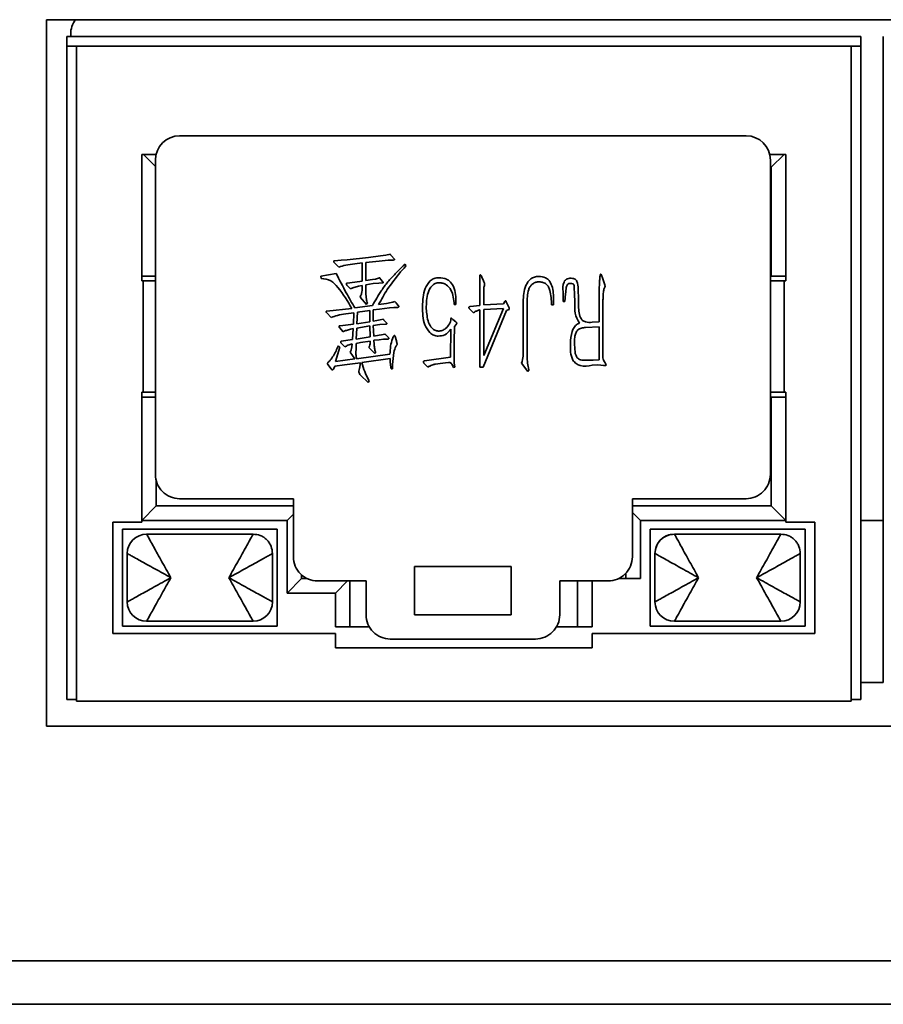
# Model space of a CAD drawing. Header units: millimetres. Extents: x 0 to 420, y 0 to 297.
# Tile 47 of 119: x 169 to 178, y 237 to 247. Entities that reach past the tile are written whole.
import ezdxf

# ---------------------------------------------------------------- set-up
doc = ezdxf.new("R2010")
doc.units = ezdxf.units.MM

msp = doc.modelspace()

# ---------------------------------------------------------------- linework, layer by layer
at = {"color": 7, "linetype": 'Continuous', "lineweight": 35}
for p, q in [((186.2566, 247.04), (169.2566, 247.04)), ((169.2566, 247.04), (169.2566, 239.74)), ((169.4655, 246.765), (169.4655, 246.865)), ((169.4655, 246.865), (177.6655, 246.865)), ((169.5066, 246.89), (169.5066, 246.865)), ((177.6655, 246.765), (177.6655, 246.865)), ((177.8983, 246.765), (177.8983, 246.865)), ((177.8983, 246.865), (177.8983, 246.865)), ((169.4655, 240.015), (169.4655, 246.765)), ((169.5655, 246.765), (169.4655, 246.765)), ((177.6655, 246.765), (169.4655, 246.765)), ((169.5655, 240.015), (169.5655, 246.765)), ((177.5655, 246.765), (169.5655, 246.765)), ((169.5655, 246.765), (169.5655, 239.9984)), ((177.5655, 239.9984), (177.5655, 246.765)), ((177.5655, 246.765), (177.5655, 240.015)), ((177.5655, 246.765), (177.6655, 246.765)), ((177.6655, 246.765), (177.6655, 240.015)), ((177.8983, 246.765), (177.8983, 243.015)), ((176.4819, 245.84), (170.6319, 245.84)), ((170.3889, 245.6484), (170.2405, 245.6484)), ((170.2405, 245.6484), (170.2405, 244.34)), ((170.2571, 245.6484), (170.3819, 245.5236)), ((176.8905, 245.6484), (176.725, 245.6484)), ((176.7405, 245.515), (176.874, 245.6484)), ((176.8905, 244.34), (176.8905, 245.6484)), ((176.8905, 245.6484), (176.8905, 244.39)), ((170.3819, 245.59), (170.3819, 242.34)), ((176.7319, 242.34), (176.7319, 245.59)), ((176.7319, 245.515), (176.7405, 245.515)), ((176.7405, 245.515), (176.7405, 244.39)), ((172.7628, 244.6057), (172.8045, 244.6157)), ((172.2752, 244.4821), (172.2292, 244.5294)), ((172.2322, 244.5496), (172.2997, 244.5539)), ((172.2997, 244.5539), (172.3615, 244.5581)), ((172.3615, 244.5581), (172.5817, 244.5827)), ((172.5154, 244.5281), (172.4406, 244.5179)), ((172.5154, 244.3382), (172.5154, 244.5281)), ((172.6937, 244.5454), (172.5544, 244.5309)), ((172.5544, 244.5309), (172.5544, 244.3453)), ((172.5817, 244.5827), (172.7052, 244.5984)), ((172.7845, 244.5539), (172.6937, 244.5454)), ((172.7052, 244.5984), (172.7628, 244.6057)), ((172.8348, 244.5554), (172.7845, 244.5539)), ((172.8203, 244.5984), (172.8463, 244.5697)), ((172.9399, 244.4949), (172.9614, 244.5136)), ((172.9614, 244.5136), (172.9686, 244.4949)), ((172.0911, 244.3885), (172.248, 244.4188)), ((172.9499, 244.4733), (172.9139, 244.4331)), ((172.9686, 244.4949), (172.9499, 244.4733)), ((170.3819, 244.39), (170.2405, 244.39)), ((170.2405, 244.34), (170.2554, 244.34)), ((170.2554, 243.19), (170.2554, 244.34)), ((170.2554, 244.34), (170.3819, 244.34)), ((172.0926, 244.367), (172.0911, 244.3885)), ((172.3615, 244.318), (172.4421, 244.3267)), ((172.4421, 244.3267), (172.5154, 244.3382)), ((172.5544, 244.3453), (172.6234, 244.354)), ((172.6305, 244.3123), (172.5544, 244.3007)), ((172.6234, 244.354), (172.6535, 244.3598)), ((172.6895, 244.318), (172.6305, 244.3123)), ((172.6535, 244.3598), (172.6765, 244.367)), ((172.724, 244.3195), (172.6895, 244.318)), ((172.7067, 244.3598), (172.7298, 244.3325)), ((173.7332, 244.0864), (173.7332, 244.344)), ((173.7532, 244.377), (173.7662, 244.351)), ((173.7662, 244.351), (173.7734, 244.331)), ((174.997, 244.374), (175.0142, 244.3223)), ((176.7319, 244.34), (176.8756, 244.34)), ((176.8905, 244.39), (176.7405, 244.39)), ((176.8756, 244.34), (176.8756, 243.19)), ((176.8756, 244.34), (176.8905, 244.34)), ((176.8905, 244.39), (176.8905, 244.34)), ((172.3946, 244.2577), (172.3588, 244.298)), ((172.5154, 244.2935), (172.4796, 244.2865)), ((172.5154, 244.2417), (172.5154, 244.2935)), ((172.5544, 244.3007), (172.5544, 244.2144)), ((173.7719, 244.2462), (173.7734, 244.0936)), ((174.5912, 244.1267), (174.5912, 244.2274)), ((174.6172, 244.2087), (174.61, 244.1267)), ((174.7121, 244.0979), (174.7078, 244.2317)), ((174.7481, 244.239), (174.7496, 244.1699)), ((174.9639, 243.9183), (174.9639, 244.2577)), ((172.5629, 244.0966), (172.4954, 244.1742)), ((172.5716, 244.1066), (172.5629, 244.0966)), ((172.6867, 244.0951), (172.7673, 244.1081)), ((172.7673, 244.1081), (172.8175, 244.1166)), ((172.8175, 244.1166), (172.8348, 244.1209)), ((172.8348, 244.1209), (172.8548, 244.1267)), ((172.8708, 244.1081), (172.8908, 244.0836)), ((173.4853, 244.1382), (173.4839, 244.0979)), ((173.7734, 244.0936), (173.9763, 244.1051)), ((173.9763, 244.1051), (173.9906, 244.1267)), ((174.0051, 244.1254), (174.0323, 244.0706)), ((174.1796, 243.6219), (174.1796, 244.1239)), ((174.2198, 244.1051), (174.2198, 243.5903)), ((174.493, 244.1281), (174.4917, 244.0921)), ((174.493, 244.1784), (174.493, 244.1281)), ((174.61, 244.1267), (174.5912, 244.1267)), ((174.7496, 244.1699), (174.7511, 244.0994)), ((175.0027, 244.1209), (175.0027, 243.5586)), ((172.1962, 243.9628), (172.1502, 244.0103)), ((172.1529, 244.0289), (172.4105, 244.0563)), ((172.4321, 244.0116), (172.3473, 244.0001)), ((172.4278, 243.8938), (172.4321, 244.0116)), ((172.4421, 244.0606), (172.6234, 244.0864)), ((172.4681, 244.0173), (172.4623, 243.898)), ((172.5959, 244.0346), (172.4681, 244.0173)), ((172.5959, 243.9183), (172.5959, 244.0346)), ((172.6952, 244.0491), (172.6305, 244.0418)), ((172.6305, 244.0418), (172.6319, 243.9253)), ((172.7988, 244.0621), (172.6952, 244.0491)), ((172.842, 244.0649), (172.7988, 244.0621)), ((172.8836, 244.0664), (172.842, 244.0649)), ((173.4839, 244.0979), (173.4681, 244.0979)), ((173.6656, 244.0103), (173.6253, 244.0519)), ((173.6324, 244.0749), (173.7332, 244.0864)), ((173.6756, 244.0188), (173.6656, 244.0103)), ((173.7187, 244.0376), (173.6971, 244.0289)), ((173.7332, 243.4478), (173.7332, 244.0404)), ((174.0078, 244.0346), (173.7647, 243.4478)), ((173.7719, 243.5686), (173.9748, 244.0563)), ((173.9748, 244.0563), (173.7719, 244.0461)), ((173.7719, 244.0461), (173.7719, 243.5686)), ((174.0236, 244.0433), (174.0078, 244.0346)), ((174.0351, 244.0461), (174.0236, 244.0433)), ((174.4917, 244.0921), (174.473, 244.0921)), ((172.4623, 243.898), (172.5959, 243.9183)), ((172.6319, 243.9253), (172.6694, 243.931)), ((172.6694, 243.931), (172.704, 243.9383)), ((172.704, 243.9383), (172.7327, 243.9455)), ((172.7442, 243.9325), (172.7673, 243.9068)), ((173.4191, 243.898), (173.4293, 243.9183)), ((173.4293, 243.9183), (173.4321, 243.9368)), ((173.4536, 243.9426), (173.4839, 243.9183)), ((174.7381, 243.8952), (174.7596, 243.9038)), ((174.8934, 243.9125), (174.9639, 243.9183)), ((172.3213, 243.816), (172.2825, 243.8577)), ((172.2882, 243.878), (172.4278, 243.8938)), ((172.4248, 243.8492), (172.3976, 243.842)), ((172.4176, 243.7342), (172.4248, 243.8492)), ((172.4608, 243.8535), (172.4551, 243.7399)), ((172.5959, 243.8765), (172.4608, 243.8535)), ((172.5989, 243.7629), (172.5959, 243.8765)), ((172.6995, 243.8895), (172.6319, 243.8808)), ((172.6319, 243.8808), (172.6362, 243.77)), ((172.7615, 243.8938), (172.6995, 243.8895)), ((173.4293, 243.5513), (173.4336, 243.8435)), ((173.4709, 243.8693), (173.4681, 243.7154)), ((173.4868, 243.8908), (173.4709, 243.8693)), ((174.9652, 243.865), (174.8229, 243.8592)), ((174.9639, 243.5255), (174.9652, 243.865)), ((172.337, 243.6594), (172.2968, 243.7009)), ((172.3025, 243.7169), (172.3673, 243.7269)), ((172.3673, 243.7269), (172.4176, 243.7342)), ((172.4551, 243.6952), (172.4536, 243.6464)), ((172.4551, 243.7399), (172.5989, 243.7629)), ((172.4981, 243.7024), (172.4551, 243.6952)), ((172.5989, 243.7182), (172.4981, 243.7024)), ((172.5989, 243.7024), (172.5989, 243.7182)), ((172.6362, 243.77), (172.691, 243.7787)), ((172.6925, 243.7327), (172.6362, 243.7269)), ((172.6362, 243.7269), (172.6392, 243.6824)), ((172.691, 243.7787), (172.7155, 243.783)), ((172.7355, 243.7369), (172.6925, 243.7327)), ((172.7155, 243.783), (172.75, 243.7917)), ((172.7815, 243.7399), (172.7355, 243.7369)), ((172.757, 243.7859), (172.7873, 243.7542)), ((172.8578, 243.7657), (172.8708, 243.7212)), ((173.4681, 243.7154), (173.4666, 243.6046)), ((172.2868, 243.6564), (172.2407, 243.5083)), ((172.271, 243.6709), (172.2868, 243.6564)), ((172.4421, 243.5341), (172.3918, 243.6046)), ((172.4048, 243.6291), (172.4061, 243.6406)), ((172.4061, 243.6406), (172.4105, 243.6606)), ((172.4105, 243.6606), (172.4148, 243.6894)), ((172.6464, 243.5903), (172.5859, 243.6536)), ((172.655, 243.5974), (172.6464, 243.5903)), ((172.2407, 243.5083), (172.4421, 243.5341)), ((172.4996, 243.4938), (172.3343, 243.4723)), ((172.4593, 243.5356), (172.8031, 243.5846)), ((172.4881, 243.4363), (172.4996, 243.4938)), ((172.8045, 243.5385), (172.5126, 243.4968)), ((172.8075, 243.5068), (172.8045, 243.5385)), ((172.8103, 243.4708), (172.8075, 243.5068)), ((173.1962, 243.4493), (173.1544, 243.491)), ((173.1617, 243.514), (173.4293, 243.5513)), ((173.3788, 243.4953), (173.3228, 243.4868)), ((173.4091, 243.4968), (173.3788, 243.4953)), ((173.4351, 243.488), (173.4263, 243.4996)), ((173.4681, 243.4953), (173.4738, 243.4508)), ((174.2271, 243.4032), (174.1638, 243.491)), ((174.9034, 243.5226), (174.9639, 243.5255)), ((175.0127, 243.514), (175.0272, 243.4925)), ((172.1962, 243.4305), (172.1632, 243.4753)), ((172.235, 243.458), (172.2192, 243.4277)), ((172.3343, 243.4723), (172.235, 243.458)), ((172.8146, 243.432), (172.8103, 243.4708)), ((172.829, 243.432), (172.8146, 243.432)), ((172.8305, 243.4753), (172.829, 243.432)), ((173.2092, 243.458), (173.1962, 243.4493)), ((173.248, 243.4738), (173.2264, 243.465)), ((173.3228, 243.4868), (173.2752, 243.481)), ((173.4738, 243.4508), (173.4593, 243.445)), ((173.7647, 243.4478), (173.7332, 243.4478)), ((174.2386, 243.4177), (174.2271, 243.4032)), ((174.2328, 243.4407), (174.2386, 243.4177)), ((174.9494, 243.4738), (174.8934, 243.4695)), ((174.9797, 243.4695), (174.9494, 243.4738)), ((175.01, 243.4665), (174.9797, 243.4695)), ((172.5199, 243.3472), (172.4939, 243.3745)), ((172.5572, 243.3112), (172.5199, 243.3472)), ((172.5774, 243.2912), (172.5572, 243.3112)), ((172.5759, 243.3327), (172.5889, 243.3084)), ((172.5889, 243.3084), (172.5774, 243.2912)), ((170.2405, 243.19), (170.2405, 241.8484)), ((170.2554, 243.19), (170.2405, 243.19)), ((170.3819, 243.19), (170.2554, 243.19)), ((176.8756, 243.19), (176.7319, 243.19)), ((176.8905, 243.19), (176.8756, 243.19)), ((176.8905, 241.8484), (176.8905, 243.19)), ((176.8905, 243.19), (176.8905, 243.14)), ((170.2405, 243.14), (170.3819, 243.14)), ((176.7405, 243.14), (176.7405, 242.015)), ((176.8905, 243.14), (176.7405, 243.14)), ((176.8905, 243.14), (176.8905, 241.865)), ((177.8983, 242.515), (177.8983, 243.015)), ((177.8983, 242.515), (177.8983, 240.19)), ((170.3905, 242.015), (170.3905, 242.275)), ((170.6319, 242.09), (171.8069, 242.09)), ((171.8069, 242.09), (171.8069, 241.49)), ((175.3069, 242.09), (176.4819, 242.09)), ((175.3069, 241.49), (175.3069, 242.09)), ((170.2405, 241.865), (170.3905, 242.015)), ((171.8069, 242.015), (170.3905, 242.015)), ((176.7405, 242.015), (175.3069, 242.015)), ((176.8905, 241.865), (176.7405, 242.015)), ((170.2405, 241.865), (171.7405, 241.865)), ((171.8069, 241.9314), (171.7405, 241.865)), ((171.7405, 241.865), (171.7405, 241.115)), ((175.3069, 241.9486), (175.3905, 241.865)), ((176.8905, 241.865), (175.3905, 241.865)), ((175.3905, 241.265), (175.3905, 241.865)), ((176.8905, 241.865), (176.8905, 241.8484)), ((177.8983, 241.865), (177.6655, 241.865)), ((170.2405, 241.8484), (169.9405, 241.8484)), ((169.9405, 241.8484), (169.9405, 240.6984)), ((171.6405, 241.7734), (170.0405, 241.7734)), ((170.0405, 241.7734), (170.0405, 240.7734)), ((171.6405, 240.7734), (171.6405, 241.7734)), ((177.0905, 241.7734), (175.4905, 241.7734)), ((175.4905, 241.7734), (175.4905, 240.7734)), ((177.1905, 241.8484), (176.8905, 241.8484)), ((177.0905, 240.7734), (177.0905, 241.7734)), ((177.1905, 240.6984), (177.1905, 241.8484)), ((171.3905, 241.7234), (170.2905, 241.7234)), ((175.7405, 241.7234), (176.8405, 241.7234)), ((170.0905, 241.0234), (170.0905, 241.5234)), ((171.5905, 241.5234), (171.5905, 241.0234)), ((175.5405, 241.0234), (175.5405, 241.5234)), ((177.0405, 241.5234), (177.0405, 241.0234)), ((174.0569, 241.39), (173.0569, 241.39)), ((173.0569, 241.39), (173.0569, 240.89)), ((174.0569, 240.89), (174.0569, 241.39)), ((171.7405, 241.115), (171.8905, 241.265)), ((171.8905, 241.265), (171.8905, 241.3034)), ((171.948, 241.265), (171.8905, 241.265)), ((175.1659, 241.265), (175.3905, 241.265)), ((175.2405, 241.3203), (175.2405, 241.265)), ((177.666, 241.1704), (177.666, 241.3222)), ((172.0569, 241.24), (172.5569, 241.24)), ((172.2405, 241.115), (172.3655, 241.24)), ((172.3905, 240.765), (172.3905, 241.24)), ((172.5569, 241.24), (172.5569, 240.89)), ((174.5569, 241.24), (175.0569, 241.24)), ((174.5569, 240.89), (174.5569, 241.24)), ((174.7405, 240.765), (174.7405, 241.24)), ((174.7405, 240.765), (174.7405, 241.24)), ((174.8905, 241.24), (174.8905, 240.765)), ((171.7405, 241.115), (172.2405, 241.115)), ((172.2405, 240.765), (172.2405, 241.115)), ((177.666, 241.0482), (177.666, 241.0287)), ((173.0569, 240.89), (174.0569, 240.89)), ((177.666, 240.8529), (177.666, 240.8498)), ((170.0405, 240.7734), (171.6405, 240.7734)), ((171.3905, 240.8234), (170.2905, 240.8234)), ((172.5904, 240.765), (172.2405, 240.765)), ((174.8905, 240.765), (174.5235, 240.765)), ((175.4905, 240.7734), (177.0905, 240.7734)), ((176.8405, 240.8234), (175.7405, 240.8234)), ((169.9405, 240.6984), (172.2405, 240.6984)), ((172.2405, 240.6984), (172.2405, 240.5484)), ((172.8069, 240.64), (174.3069, 240.64)), ((174.8905, 240.5484), (174.8905, 240.6984)), ((174.8905, 240.6984), (177.1905, 240.6984)), ((172.2405, 240.5484), (174.8905, 240.5484)), ((177.6655, 240.19), (177.8983, 240.19)), ((169.5655, 240.015), (169.4655, 240.015)), ((169.5655, 239.9984), (169.5655, 240.015)), ((169.5655, 239.9984), (177.5655, 239.9984)), ((177.5655, 240.015), (177.6655, 240.015)), ((169.2566, 239.74), (186.2566, 239.74)), ((206.9816, 237.315), (85.3815, 237.315)), ((206.9816, 236.865), (85.3815, 236.865))]:
    msp.add_line(p, q, dxfattribs=at)
for centre, radius, start, end in [((169.7566, 246.89), 0.25, 143.1301, 180), ((170.6319, 245.59), 0.25, 90, 179.99999), ((170.6319, 245.59), 0.25, 90, 179.99999), ((176.4819, 245.59), 0.25, 0.00001, 90), ((170.6319, 242.34), 0.25, 179.99999, 270), ((170.6319, 242.34), 0.25, 179.99999, 270), ((176.4819, 242.34), 0.25, 270, 0.00001), ((170.2905, 241.5234), 0.2, 90, 179.99999), ((170.2905, 241.5234), 0.2, 90, 179.99999), ((175.7405, 241.5234), 0.2, 90, 179.99999), ((172.0569, 241.49), 0.25, 179.99999, 270), ((172.0569, 241.49), 0.25, 179.99999, 270), ((175.0569, 241.49), 0.25, 270, 0.00001), ((170.2905, 241.0234), 0.2, 180.00001, 270), ((170.2905, 241.0234), 0.2, 180.00001, 270), ((171.3905, 241.0234), 0.2, 270, 359.99999), ((175.7405, 241.0234), 0.2, 180.00001, 270), ((175.7405, 241.0234), 0.2, 180.00001, 270), ((176.8405, 241.0234), 0.2, 270, 359.99999), ((172.8069, 240.89), 0.25, 179.99999, 270), ((172.8069, 240.89), 0.25, 179.99999, 270), ((174.3069, 240.89), 0.25, 270, 0.00001)]:
    msp.add_arc(centre, radius, start, end, dxfattribs=at)
for points, knots in [([(172.8045, 244.6157), (172.8077, 244.6127), (172.8133, 244.6072), (172.8182, 244.6011), (172.8203, 244.5984)], [0, 0, 0, 0, 0.55909137, 1, 1, 1, 1]), ([(172.2292, 244.5294), (172.2278, 244.5312), (172.2248, 244.5348), (172.2223, 244.5405), (172.223, 244.5453), (172.2251, 244.5484), (172.2286, 244.5496), (172.231, 244.5496), (172.2322, 244.5496)], [0, 0, 0, 0, 0.2484926, 0.4982743, 0.6240655, 0.7488259, 0.8690011, 1, 1, 1, 1]), ([(172.2292, 244.5294), (172.2278, 244.5312), (172.2248, 244.5348), (172.2223, 244.5405), (172.223, 244.5453), (172.2251, 244.5484), (172.2286, 244.5496), (172.231, 244.5496), (172.2322, 244.5496)], [0, 0, 0, 0, 0.2484926, 0.4982743, 0.6240655, 0.7488259, 0.8690011, 1, 1, 1, 1]), ([(172.4406, 244.5179), (172.4091, 244.514), (172.3528, 244.5072), (172.2989, 244.4897), (172.2752, 244.4821)], [0, 0, 0, 0, 0.560717, 1, 1, 1, 1]), ([(172.8463, 244.5697), (172.8471, 244.5688), (172.8486, 244.5672), (172.8501, 244.5644), (172.8501, 244.5616), (172.8491, 244.5592), (172.8469, 244.5577), (172.8422, 244.5562), (172.8381, 244.5557), (172.8348, 244.5554)], [0, 0, 0, 0, 0.1286156, 0.2507313, 0.3457706, 0.4387082, 0.5303683, 0.6276086, 1, 1, 1, 1]), ([(172.248, 244.4188), (172.2822, 244.3508), (172.3433, 244.2295), (172.4119, 244.1122), (172.4421, 244.0606)], [0, 0, 0, 0, 0.5600389, 1, 1, 1, 1]), ([(172.6234, 244.0864), (172.6525, 244.1376), (172.7005, 244.2219), (172.7799, 244.3315), (172.8586, 244.4145), (172.9128, 244.4681), (172.9399, 244.4949)], [0, 0, 0, 0, 0.3400238, 0.5599615, 0.7799839, 1, 1, 1, 1]), ([(172.9139, 244.4331), (172.8657, 244.3738), (172.7796, 244.268), (172.7151, 244.148), (172.6867, 244.0951)], [0, 0, 0, 0, 0.5599452, 1, 1, 1, 1]), ([(174.9639, 244.2577), (174.9655, 244.2833), (174.968, 244.3217), (174.9701, 244.3665), (174.9727, 244.3888), (174.9748, 244.3998), (174.9762, 244.4052), (174.977, 244.4078), (174.9779, 244.4087), (174.9787, 244.4089), (174.9793, 244.4087), (174.9797, 244.4086)], [0, 0, 0, 0, 0.4997301, 0.7496601, 0.8742803, 0.9371764, 0.9677604, 0.9849052, 0.9884801, 0.9919077, 1, 1, 1, 1]), ([(174.9797, 244.4086), (174.9827, 244.4064), (174.9888, 244.402), (174.9938, 244.3891), (174.9957, 244.3798), (174.997, 244.374)], [0, 0, 0, 0, 0.2740861, 0.5568613, 1, 1, 1, 1]), ([(172.4105, 244.0563), (172.3669, 244.1306), (172.3064, 244.2338), (172.1964, 244.3515), (172.1273, 244.3618), (172.0926, 244.367)], [0, 0, 0, 0, 0.5613447, 0.7797019, 1, 1, 1, 1]), ([(172.3588, 244.298), (172.3563, 244.3018), (172.3532, 244.3065), (172.3536, 244.3131), (172.3552, 244.3162), (172.3582, 244.3178), (172.3604, 244.3179), (172.3615, 244.318)], [0, 0, 0, 0, 0.4963488, 0.6231328, 0.7500095, 0.8695685, 1, 1, 1, 1]), ([(172.6765, 244.367), (172.6825, 244.3685), (172.6893, 244.3703), (172.6968, 244.3724), (172.7002, 244.3717), (172.7017, 244.3656), (172.7048, 244.3621), (172.7067, 244.3598)], [0, 0, 0, 0, 0.4982881, 0.5622615, 0.6204208, 0.7530041, 1, 1, 1, 1]), ([(172.7298, 244.3325), (172.7307, 244.331), (172.7321, 244.3288), (172.7337, 244.3262), (172.7342, 244.3244), (172.7337, 244.323), (172.7325, 244.322), (172.7307, 244.321), (172.7279, 244.3199), (172.7255, 244.3197), (172.724, 244.3195)], [0, 0, 0, 0, 0.2449716, 0.3788554, 0.4387806, 0.494722, 0.5744705, 0.6598093, 0.7855095, 1, 1, 1, 1]), ([(173.1401, 244.0764), (173.1429, 244.1403), (173.1471, 244.2361), (173.2052, 244.3338), (173.259, 244.3709), (173.291, 244.3721), (173.307, 244.3728)], [0, 0, 0, 0, 0.5002178, 0.7499102, 0.8747197, 1, 1, 1, 1]), ([(173.1401, 244.0764), (173.1429, 244.1403), (173.1471, 244.2361), (173.2052, 244.3338), (173.259, 244.3709), (173.291, 244.3721), (173.307, 244.3728)], [0, 0, 0, 0, 0.5002178, 0.7499102, 0.8747197, 1, 1, 1, 1]), ([(173.3127, 244.321), (173.2986, 244.3204), (173.2702, 244.3192), (173.2254, 244.2827), (173.1799, 244.1942), (173.1793, 244.1097), (173.1789, 244.0534)], [0, 0, 0, 0, 0.1250539, 0.2499136, 0.4989298, 1, 1, 1, 1]), ([(173.307, 244.3728), (173.3357, 244.3716), (173.3789, 244.3698), (173.4244, 244.3347), (173.4596, 244.2908), (173.4823, 244.2222), (173.4843, 244.1662), (173.4853, 244.1382)], [0, 0, 0, 0, 0.2484346, 0.3738346, 0.4993828, 0.7491405, 1, 1, 1, 1]), ([(173.4681, 244.0979), (173.4626, 244.1489), (173.4544, 244.2254), (173.3971, 244.2971), (173.3508, 244.3195), (173.3254, 244.3205), (173.3127, 244.321)], [0, 0, 0, 0, 0.4997614, 0.7493633, 0.8744918, 1, 1, 1, 1]), ([(173.7332, 244.344), (173.7324, 244.3596), (173.7316, 244.3771), (173.7326, 244.3957), (173.7333, 244.3994), (173.7346, 244.402), (173.7371, 244.4023), (173.7383, 244.4018), (173.7389, 244.4015)], [0, 0, 0, 0, 0.7502661, 0.8433156, 0.8909823, 0.9369625, 0.9687029, 1, 1, 1, 1]), ([(173.7389, 244.4015), (173.741, 244.3999), (173.7454, 244.3965), (173.7491, 244.3874), (173.7516, 244.3809), (173.7532, 244.377)], [0, 0, 0, 0, 0.27581, 0.5605878, 1, 1, 1, 1]), ([(173.7734, 244.331), (173.7756, 244.3265), (173.7799, 244.3177), (173.782, 244.3011), (173.7759, 244.2843), (173.7723, 244.2654), (173.7721, 244.2526), (173.7719, 244.2462)], [0, 0, 0, 0, 0.1705424, 0.338004, 0.5587545, 0.7793391, 1, 1, 1, 1]), ([(174.1796, 244.1239), (174.1823, 244.1822), (174.1856, 244.2553), (174.2278, 244.3309), (174.2573, 244.3626), (174.296, 244.384), (174.3248, 244.386), (174.3392, 244.387)], [0, 0, 0, 0, 0.4992214, 0.6246576, 0.7496908, 0.874964, 1, 1, 1, 1]), ([(174.3464, 244.331), (174.3341, 244.3303), (174.3095, 244.3288), (174.2771, 244.3101), (174.2493, 244.2853), (174.2214, 244.216), (174.2205, 244.1544), (174.2198, 244.1051)], [0, 0, 0, 0, 0.1247309, 0.2499397, 0.3747824, 0.499697, 1, 1, 1, 1]), ([(174.3392, 244.387), (174.3643, 244.3855), (174.402, 244.3832), (174.4411, 244.3516), (174.4853, 244.2921), (174.4896, 244.2289), (174.493, 244.1784)], [0, 0, 0, 0, 0.2491271, 0.3749091, 0.5009317, 1, 1, 1, 1]), ([(174.473, 244.0921), (174.4709, 244.143), (174.4682, 244.2066), (174.4431, 244.2785), (174.4193, 244.3094), (174.384, 244.3261), (174.359, 244.3294), (174.3464, 244.331)], [0, 0, 0, 0, 0.5001113, 0.6254317, 0.7497348, 0.8749445, 1, 1, 1, 1]), ([(174.5912, 244.2274), (174.5893, 244.2626), (174.5868, 244.3066), (174.6141, 244.3512), (174.6443, 244.3694), (174.6704, 244.368), (174.6878, 244.367)], [0, 0, 0, 0, 0.5003897, 0.6252701, 0.750286, 1, 1, 1, 1]), ([(174.6675, 244.3137), (174.662, 244.314), (174.6509, 244.3144), (174.6318, 244.3011), (174.6213, 244.2625), (174.6189, 244.2302), (174.6172, 244.2087)], [0, 0, 0, 0, 0.1250407, 0.2494545, 0.4985192, 1, 1, 1, 1]), ([(174.7078, 244.2317), (174.7074, 244.2497), (174.7069, 244.2722), (174.7038, 244.2994), (174.6916, 244.3146), (174.6772, 244.3141), (174.6675, 244.3137)], [0, 0, 0, 0, 0.5011922, 0.628132, 0.7506325, 1, 1, 1, 1]), ([(174.6878, 244.367), (174.6943, 244.3661), (174.7073, 244.3644), (174.7302, 244.3496), (174.7463, 244.304), (174.7474, 244.265), (174.7481, 244.239)], [0, 0, 0, 0, 0.12506709, 0.2497898, 0.49859354, 1, 1, 1, 1]), ([(175.0142, 244.3223), (175.0167, 244.3153), (175.0201, 244.3057), (175.0242, 244.2934), (175.0261, 244.2817), (175.018, 244.2701), (175.0111, 244.2458), (175.0047, 244.2115), (175.0044, 244.1662), (175.0033, 244.136), (175.0027, 244.1209)], [0, 0, 0, 0, 0.1067334, 0.1485594, 0.1900852, 0.2740698, 0.3399975, 0.5597092, 0.7798517, 1, 1, 1, 1]), ([(172.4796, 244.2865), (172.4632, 244.2825), (172.434, 244.2755), (172.4066, 244.2631), (172.3946, 244.2577)], [0, 0, 0, 0, 0.5597356, 1, 1, 1, 1]), ([(172.4954, 244.1742), (172.5016, 244.1861), (172.5127, 244.2074), (172.5146, 244.2312), (172.5154, 244.2417)], [0, 0, 0, 0, 0.5603847, 1, 1, 1, 1]), ([(172.4954, 244.1742), (172.5016, 244.1861), (172.5127, 244.2074), (172.5146, 244.2312), (172.5154, 244.2417)], [0, 0, 0, 0, 0.5603847, 1, 1, 1, 1]), ([(172.5544, 244.2144), (172.5555, 244.194), (172.5575, 244.1574), (172.5673, 244.1221), (172.5716, 244.1066)], [0, 0, 0, 0, 0.55976813, 1, 1, 1, 1]), ([(172.8548, 244.1267), (172.8581, 244.1235), (172.8641, 244.1178), (172.8687, 244.1111), (172.8708, 244.1081)], [0, 0, 0, 0, 0.5571408, 1, 1, 1, 1]), ([(173.9906, 244.1267), (173.9913, 244.1284), (173.9925, 244.1312), (173.9949, 244.1336), (173.9963, 244.1345), (173.9972, 244.1348), (173.9984, 244.1347), (173.9997, 244.1337), (174.0011, 244.1319), (174.0029, 244.1291), (174.0042, 244.1268), (174.0051, 244.1254)], [0, 0, 0, 0, 0.2451396, 0.3784585, 0.4223059, 0.4622088, 0.4989166, 0.5730011, 0.6588511, 0.7890222, 1, 1, 1, 1]), ([(174.7511, 244.0994), (174.7518, 244.0517), (174.7528, 243.9921), (174.7904, 243.9304), (174.8344, 243.9097), (174.8698, 243.9114), (174.8934, 243.9125)], [0, 0, 0, 0, 0.4997565, 0.6249679, 0.7495232, 1, 1, 1, 1]), ([(172.1502, 244.0103), (172.1489, 244.012), (172.1465, 244.0152), (172.1448, 244.0203), (172.1454, 244.0244), (172.1468, 244.0273), (172.1498, 244.0286), (172.1519, 244.0288), (172.1529, 244.0289)], [0, 0, 0, 0, 0.24928, 0.4966178, 0.6250546, 0.7499822, 0.8685687, 1, 1, 1, 1]), ([(172.1502, 244.0103), (172.1489, 244.012), (172.1465, 244.0152), (172.1448, 244.0203), (172.1454, 244.0244), (172.1468, 244.0273), (172.1498, 244.0286), (172.1519, 244.0288), (172.1529, 244.0289)], [0, 0, 0, 0, 0.24928, 0.4966178, 0.6250546, 0.7499822, 0.8685687, 1, 1, 1, 1]), ([(172.3473, 244.0001), (172.3183, 243.996), (172.2666, 243.9887), (172.2177, 243.9707), (172.1962, 243.9628)], [0, 0, 0, 0, 0.5601607, 1, 1, 1, 1]), ([(172.8908, 244.0836), (172.8916, 244.0829), (172.8932, 244.0815), (172.895, 244.0788), (172.8952, 244.0756), (172.8939, 244.0715), (172.8897, 244.0678), (172.8856, 244.0668), (172.8836, 244.0664)], [0, 0, 0, 0, 0.1289464, 0.2502262, 0.3747923, 0.5029405, 0.7500303, 1, 1, 1, 1]), ([(173.3027, 243.77), (173.2865, 243.7713), (173.2539, 243.7741), (173.2022, 243.8152), (173.1421, 243.9129), (173.1409, 244.0109), (173.1401, 244.0764)], [0, 0, 0, 0, 0.1251977, 0.2503977, 0.4994731, 1, 1, 1, 1]), ([(173.3027, 243.77), (173.2865, 243.7713), (173.2539, 243.7741), (173.2022, 243.8152), (173.1421, 243.9129), (173.1409, 244.0109), (173.1401, 244.0764)], [0, 0, 0, 0, 0.1251977, 0.2503977, 0.4994731, 1, 1, 1, 1]), ([(173.1789, 244.0534), (173.1828, 244.0054), (173.1886, 243.9336), (173.2279, 243.8572), (173.267, 243.8274), (173.2908, 243.8236), (173.3027, 243.8217)], [0, 0, 0, 0, 0.5005254, 0.7500512, 0.8751066, 1, 1, 1, 1]), ([(173.6253, 244.0519), (173.6235, 244.054), (173.6199, 244.0583), (173.6183, 244.0657), (173.6205, 244.0711), (173.6251, 244.0748), (173.6295, 244.0748), (173.6324, 244.0749)], [0, 0, 0, 0, 0.2512609, 0.4993309, 0.6253613, 0.7490537, 1, 1, 1, 1]), ([(173.6253, 244.0519), (173.6235, 244.054), (173.6199, 244.0583), (173.6183, 244.0657), (173.6205, 244.0711), (173.6251, 244.0748), (173.6295, 244.0748), (173.6324, 244.0749)], [0, 0, 0, 0, 0.2512609, 0.4993309, 0.6253613, 0.7490537, 1, 1, 1, 1]), ([(173.6971, 244.0289), (173.693, 244.0274), (173.6855, 244.0247), (173.6786, 244.0206), (173.6756, 244.0188)], [0, 0, 0, 0, 0.5605906, 1, 1, 1, 1]), ([(173.7332, 244.0404), (173.7303, 244.0404), (173.7253, 244.0404), (173.7207, 244.0385), (173.7187, 244.0376)], [0, 0, 0, 0, 0.5604389, 1, 1, 1, 1]), ([(174.0323, 244.0706), (174.0342, 244.0661), (174.0375, 244.0582), (174.0358, 244.0498), (174.0351, 244.0461)], [0, 0, 0, 0, 0.56262476, 1, 1, 1, 1]), ([(174.7596, 243.9038), (174.7422, 243.9378), (174.7109, 243.999), (174.7117, 244.0675), (174.7121, 244.0979)], [0, 0, 0, 0, 0.5560421, 1, 1, 1, 1]), ([(172.7327, 243.9455), (172.7351, 243.9433), (172.7392, 243.9392), (172.7427, 243.9346), (172.7442, 243.9325)], [0, 0, 0, 0, 0.5591244, 1, 1, 1, 1]), ([(172.7673, 243.9068), (172.7686, 243.9055), (172.7706, 243.9036), (172.7717, 243.9005), (172.7718, 243.8987), (172.7712, 243.8968), (172.7691, 243.8952), (172.7657, 243.894), (172.7631, 243.8939), (172.7615, 243.8938)], [0, 0, 0, 0, 0.2484417, 0.3762909, 0.4394715, 0.4996255, 0.6397275, 0.7826032, 1, 1, 1, 1]), ([(173.3027, 243.8217), (173.3164, 243.823), (173.3438, 243.8255), (173.3868, 243.8513), (173.4069, 243.8803), (173.4191, 243.898)], [0, 0, 0, 0, 0.2802077, 0.5610644, 1, 1, 1, 1]), ([(173.4321, 243.9368), (173.4328, 243.9421), (173.4337, 243.9484), (173.4341, 243.9551), (173.4348, 243.9563), (173.4357, 243.9567), (173.4387, 243.956), (173.4419, 243.9525), (173.4476, 243.9481), (173.4512, 243.9447), (173.4536, 243.9426)], [0, 0, 0, 0, 0.3722155, 0.4398578, 0.4542597, 0.4681512, 0.5011703, 0.6571266, 0.7803352, 1, 1, 1, 1]), ([(173.4839, 243.9183), (173.4863, 243.9159), (173.4898, 243.9126), (173.4936, 243.9076), (173.4942, 243.8998), (173.4901, 243.8947), (173.4868, 243.8908)], [0, 0, 0, 0, 0.3129779, 0.4403412, 0.5581202, 1, 1, 1, 1]), ([(174.6675, 243.6939), (174.6699, 243.7352), (174.6732, 243.7929), (174.7019, 243.8624), (174.7261, 243.8844), (174.7381, 243.8952)], [0, 0, 0, 0, 0.5607356, 0.7820894, 1, 1, 1, 1]), ([(172.2825, 243.8577), (172.2812, 243.8596), (172.2785, 243.8633), (172.2779, 243.8692), (172.2795, 243.8735), (172.2817, 243.8762), (172.2849, 243.8775), (172.2871, 243.8778), (172.2882, 243.878)], [0, 0, 0, 0, 0.25022237, 0.49730695, 0.62551769, 0.75048418, 0.87198358, 1, 1, 1, 1]), ([(172.2825, 243.8577), (172.2812, 243.8596), (172.2785, 243.8633), (172.2779, 243.8692), (172.2795, 243.8735), (172.2817, 243.8762), (172.2849, 243.8775), (172.2871, 243.8778), (172.2882, 243.878)], [0, 0, 0, 0, 0.25022237, 0.49730695, 0.62551769, 0.75048418, 0.87198358, 1, 1, 1, 1]), ([(172.3976, 243.842), (172.3829, 243.8383), (172.3568, 243.8316), (172.3321, 243.8208), (172.3213, 243.816)], [0, 0, 0, 0, 0.5601173, 1, 1, 1, 1]), ([(173.4336, 243.8435), (173.4143, 243.8197), (173.38, 243.7774), (173.3263, 243.7722), (173.3027, 243.77)], [0, 0, 0, 0, 0.56016432, 1, 1, 1, 1]), ([(174.8229, 243.8592), (174.8089, 243.8582), (174.7811, 243.8561), (174.742, 243.8368), (174.7197, 243.7996), (174.7038, 243.7172), (174.7116, 243.6474), (174.7178, 243.5916)], [0, 0, 0, 0, 0.1253896, 0.2501754, 0.3744763, 0.4998518, 1, 1, 1, 1]), ([(172.2968, 243.7009), (172.296, 243.7025), (172.2946, 243.7056), (172.2951, 243.71), (172.2961, 243.7133), (172.2975, 243.7155), (172.3, 243.7165), (172.3016, 243.7168), (172.3025, 243.7169)], [0, 0, 0, 0, 0.2486416, 0.4970337, 0.6277495, 0.7498872, 0.8694705, 1, 1, 1, 1]), ([(172.2968, 243.7009), (172.296, 243.7025), (172.2946, 243.7056), (172.2951, 243.71), (172.2961, 243.7133), (172.2975, 243.7155), (172.3, 243.7165), (172.3016, 243.7168), (172.3025, 243.7169)], [0, 0, 0, 0, 0.2486416, 0.4970337, 0.6277495, 0.7498872, 0.8694705, 1, 1, 1, 1]), ([(172.5859, 243.6536), (172.5898, 243.6623), (172.5968, 243.6779), (172.5983, 243.6949), (172.5989, 243.7024)], [0, 0, 0, 0, 0.5600684, 1, 1, 1, 1]), ([(172.5859, 243.6536), (172.5898, 243.6623), (172.5968, 243.6779), (172.5983, 243.6949), (172.5989, 243.7024)], [0, 0, 0, 0, 0.5600684, 1, 1, 1, 1]), ([(172.75, 243.7917), (172.7516, 243.791), (172.7545, 243.7897), (172.7562, 243.7871), (172.757, 243.7859)], [0, 0, 0, 0, 0.5533493, 1, 1, 1, 1]), ([(172.7873, 243.7542), (172.7887, 243.7528), (172.7908, 243.7506), (172.7925, 243.747), (172.7927, 243.7437), (172.7902, 243.7416), (172.7866, 243.7402), (172.7835, 243.74), (172.7815, 243.7399)], [0, 0, 0, 0, 0.2470268, 0.3778178, 0.4986355, 0.6223979, 0.7531114, 1, 1, 1, 1]), ([(172.8031, 243.5846), (172.8068, 243.6388), (172.8111, 243.6998), (172.8364, 243.7582), (172.842, 243.7688), (172.8458, 243.7734), (172.8485, 243.7756), (172.8505, 243.7763), (172.8523, 243.7758), (172.8542, 243.7745), (172.8565, 243.7711), (172.8573, 243.7679), (172.8578, 243.7657)], [0, 0, 0, 0, 0.7490751, 0.8430044, 0.8900253, 0.9161656, 0.9269393, 0.9371081, 0.94491, 0.9530104, 0.9686947, 1, 1, 1, 1]), ([(172.8708, 243.7212), (172.8728, 243.7107), (172.875, 243.699), (172.8805, 243.6871), (172.88, 243.6843), (172.877, 243.6815), (172.8725, 243.6741), (172.8558, 243.6499), (172.8383, 243.5812), (172.8336, 243.5176), (172.8305, 243.4753)], [0, 0, 0, 0, 0.1247358, 0.1411614, 0.1484179, 0.1564648, 0.1876641, 0.2501837, 0.4999272, 1, 1, 1, 1]), ([(174.8934, 243.4695), (174.8514, 243.4624), (174.7931, 243.4526), (174.7229, 243.4827), (174.6646, 243.5556), (174.6663, 243.6332), (174.6675, 243.6939)], [0, 0, 0, 0, 0.3148791, 0.4378964, 0.5609436, 1, 1, 1, 1]), ([(172.1632, 243.4753), (172.1617, 243.4771), (172.1587, 243.4809), (172.1572, 243.4886), (172.1613, 243.4949), (172.1709, 243.5055), (172.1937, 243.527), (172.2312, 243.5834), (172.2551, 243.6359), (172.271, 243.6709)], [0, 0, 0, 0, 0.0313113, 0.0624427, 0.0935113, 0.1247881, 0.2498012, 0.4997062, 1, 1, 1, 1]), ([(172.1632, 243.4753), (172.1617, 243.4771), (172.1587, 243.4809), (172.1572, 243.4886), (172.1613, 243.4949), (172.1709, 243.5055), (172.1937, 243.527), (172.2312, 243.5834), (172.2551, 243.6359), (172.271, 243.6709)], [0, 0, 0, 0, 0.0313113, 0.0624427, 0.0935113, 0.1247881, 0.2498012, 0.4997062, 1, 1, 1, 1]), ([(172.4148, 243.6894), (172.3997, 243.6853), (172.3727, 243.678), (172.3479, 243.6651), (172.337, 243.6594)], [0, 0, 0, 0, 0.5604524, 1, 1, 1, 1]), ([(172.3918, 243.6046), (172.3946, 243.609), (172.3996, 243.6168), (172.4032, 243.6253), (172.4048, 243.6291)], [0, 0, 0, 0, 0.5600916, 1, 1, 1, 1]), ([(172.3918, 243.6046), (172.3946, 243.609), (172.3996, 243.6168), (172.4032, 243.6253), (172.4048, 243.6291)], [0, 0, 0, 0, 0.5600916, 1, 1, 1, 1]), ([(172.4536, 243.6464), (172.4534, 243.6343), (172.4531, 243.6127), (172.4524, 243.5911), (172.4521, 243.5816)], [0, 0, 0, 0, 0.5600066, 1, 1, 1, 1]), ([(172.6392, 243.6824), (172.6417, 243.6664), (172.6461, 243.6379), (172.6523, 243.6098), (172.655, 243.5974)], [0, 0, 0, 0, 0.5599568, 1, 1, 1, 1]), ([(173.4666, 243.6046), (173.4664, 243.5842), (173.4661, 243.5477), (173.4675, 243.5113), (173.4681, 243.4953)], [0, 0, 0, 0, 0.560103, 1, 1, 1, 1]), ([(174.1638, 243.491), (174.17, 243.515), (174.1812, 243.558), (174.1801, 243.6023), (174.1796, 243.6219)], [0, 0, 0, 0, 0.5589568, 1, 1, 1, 1]), ([(174.1638, 243.491), (174.17, 243.515), (174.1812, 243.558), (174.1801, 243.6023), (174.1796, 243.6219)], [0, 0, 0, 0, 0.5589568, 1, 1, 1, 1]), ([(174.2198, 243.5903), (174.2205, 243.5622), (174.2215, 243.5121), (174.2294, 243.4625), (174.2328, 243.4407)], [0, 0, 0, 0, 0.5601379, 1, 1, 1, 1]), ([(174.7178, 243.5916), (174.7209, 243.5811), (174.7272, 243.5602), (174.752, 243.5274), (174.7808, 243.5227), (174.7984, 243.5198)], [0, 0, 0, 0, 0.2818014, 0.5615266, 1, 1, 1, 1]), ([(172.4521, 243.5816), (172.4533, 243.573), (172.4555, 243.5576), (172.4582, 243.5423), (172.4593, 243.5356)], [0, 0, 0, 0, 0.55997784, 1, 1, 1, 1]), ([(172.5126, 243.4968), (172.5222, 243.4653), (172.5392, 243.409), (172.5647, 243.356), (172.5759, 243.3327)], [0, 0, 0, 0, 0.56001403, 1, 1, 1, 1]), ([(173.1544, 243.491), (173.1528, 243.4932), (173.1495, 243.4975), (173.1494, 243.5046), (173.151, 243.5097), (173.1536, 243.5129), (173.1577, 243.514), (173.1603, 243.514), (173.1617, 243.514)], [0, 0, 0, 0, 0.2505162, 0.4982704, 0.6251066, 0.748296, 0.8742799, 1, 1, 1, 1]), ([(173.1544, 243.491), (173.1528, 243.4932), (173.1495, 243.4975), (173.1494, 243.5046), (173.151, 243.5097), (173.1536, 243.5129), (173.1577, 243.514), (173.1603, 243.514), (173.1617, 243.514)], [0, 0, 0, 0, 0.2505162, 0.4982704, 0.6251066, 0.748296, 0.8742799, 1, 1, 1, 1]), ([(173.4263, 243.4996), (173.4231, 243.4992), (173.4173, 243.4986), (173.4116, 243.4973), (173.4091, 243.4968)], [0, 0, 0, 0, 0.5599285, 1, 1, 1, 1]), ([(173.4593, 243.445), (173.4563, 243.4539), (173.451, 243.4699), (173.4399, 243.4825), (173.4351, 243.488)], [0, 0, 0, 0, 0.5606529, 1, 1, 1, 1]), ([(174.7984, 243.5198), (174.818, 243.5202), (174.853, 243.5209), (174.888, 243.5221), (174.9034, 243.5226)], [0, 0, 0, 0, 0.55998858, 1, 1, 1, 1]), ([(175.0027, 243.5586), (175.003, 243.5499), (175.0036, 243.5344), (175.0099, 243.5202), (175.0127, 243.514)], [0, 0, 0, 0, 0.5605766, 1, 1, 1, 1]), ([(175.0272, 243.4925), (175.0294, 243.4888), (175.0329, 243.4829), (175.035, 243.4754), (175.0356, 243.4712), (175.0351, 243.4681), (175.0325, 243.4659), (175.0283, 243.4649), (175.0206, 243.4647), (175.0142, 243.4658), (175.01, 243.4665)], [0, 0, 0, 0, 0.25012464, 0.38905203, 0.44545973, 0.49946404, 0.56241553, 0.62493156, 0.75058849, 1, 1, 1, 1]), ([(172.2192, 243.4277), (172.2178, 243.4257), (172.2157, 243.4225), (172.211, 243.4209), (172.206, 243.4214), (172.2011, 243.4252), (172.1978, 243.4288), (172.1962, 243.4305)], [0, 0, 0, 0, 0.2491332, 0.3752665, 0.4999899, 0.7513259, 1, 1, 1, 1]), ([(172.4939, 243.3745), (172.4902, 243.3795), (172.4828, 243.3894), (172.4837, 243.4119), (172.4865, 243.427), (172.4881, 243.4363)], [0, 0, 0, 0, 0.2795727, 0.5591439, 1, 1, 1, 1]), ([(172.4939, 243.3745), (172.4902, 243.3795), (172.4828, 243.3894), (172.4837, 243.4119), (172.4865, 243.427), (172.4881, 243.4363)], [0, 0, 0, 0, 0.2795727, 0.5591439, 1, 1, 1, 1]), ([(173.2264, 243.465), (173.2232, 243.4637), (173.2174, 243.4614), (173.2117, 243.4591), (173.2092, 243.458)], [0, 0, 0, 0, 0.5599301, 1, 1, 1, 1]), ([(173.2752, 243.481), (173.27, 243.4801), (173.2607, 243.4786), (173.2519, 243.4752), (173.248, 243.4738)], [0, 0, 0, 0, 0.5596635, 1, 1, 1, 1]), ([(177.5655, 242.765), (177.5655, 242.7977), (177.5655, 242.8633), (177.5655, 242.9459), (177.5655, 243.0037), (177.5655, 243.0112), (177.5655, 243.015)], [0, 0, 0, 0, 0.2500004, 0.4999998, 0.7499991, 1, 1, 1, 1]), ([(170.5405, 241.2734), (170.5093, 241.3296), (170.4454, 241.4447), (170.3742, 241.5726), (170.3309, 241.6511), (170.3079, 241.6929), (170.2933, 241.7187), (170.2914, 241.7219), (170.2905, 241.7234)], [0, 0, 0, 0, 0.2542005, 0.5204939, 0.6491943, 0.7713359, 0.8878951, 1, 1, 1, 1]), ([(171.3905, 241.7234), (171.3896, 241.7219), (171.3877, 241.7187), (171.3732, 241.6929), (171.3502, 241.6511), (171.3069, 241.5726), (171.2357, 241.4447), (171.1717, 241.3296), (171.1405, 241.2734)], [0, 0, 0, 0, 0.112121, 0.2286847, 0.3508206, 0.4795066, 0.7457998, 1, 1, 1, 1]), ([(171.5905, 241.5234), (171.5879, 241.5486), (171.5837, 241.5873), (171.5588, 241.6338), (171.533, 241.6659), (171.501, 241.6917), (171.4544, 241.7166), (171.4157, 241.7207), (171.3905, 241.7234)], [0, 0, 0, 0, 0.23945954, 0.36836851, 0.50000189, 0.63163901, 0.76055327, 1, 1, 1, 1]), ([(175.7405, 241.7234), (175.7154, 241.7207), (175.6767, 241.7166), (175.6301, 241.6917), (175.5981, 241.6659), (175.5723, 241.6338), (175.5473, 241.5873), (175.5432, 241.5486), (175.5405, 241.5234)], [0, 0, 0, 0, 0.2394563, 0.3683641, 0.5, 0.6316359, 0.7605437, 1, 1, 1, 1]), ([(175.9905, 241.2734), (175.9593, 241.3296), (175.8954, 241.4447), (175.8242, 241.5726), (175.7809, 241.6511), (175.7579, 241.6929), (175.7433, 241.7187), (175.7414, 241.7219), (175.7405, 241.7234)], [0, 0, 0, 0, 0.2542016, 0.5204938, 0.6491949, 0.7713359, 0.8878951, 1, 1, 1, 1]), ([(176.8405, 241.7234), (176.8396, 241.7219), (176.8377, 241.7187), (176.8232, 241.6929), (176.8002, 241.6511), (176.7569, 241.5726), (176.6857, 241.4447), (176.6217, 241.3296), (176.5905, 241.2734)], [0, 0, 0, 0, 0.1121208, 0.2286848, 0.3508201, 0.4795068, 0.7457987, 1, 1, 1, 1]), ([(177.0405, 241.5234), (177.0379, 241.5486), (177.0337, 241.5873), (177.0088, 241.6338), (176.983, 241.6659), (176.951, 241.6917), (176.9044, 241.7166), (176.8657, 241.7207), (176.8405, 241.7234)], [0, 0, 0, 0, 0.2394575, 0.3683659, 0.4999987, 0.6316399, 0.7605484, 1, 1, 1, 1]), ([(177.666, 241.711), (177.666, 241.7103), (177.666, 241.7089), (177.666, 241.6982), (177.666, 241.6929)], [0, 0, 0, 0, 0.5077192, 1, 1, 1, 1]), ([(177.666, 241.7017), (177.666, 241.6938), (177.666, 241.6782), (177.666, 241.6389), (177.666, 241.6058), (177.666, 241.5831)], [0, 0, 0, 0, 0.2393369, 0.4793442, 1, 1, 1, 1]), ([(177.666, 241.422), (177.666, 241.4587), (177.666, 241.5313), (177.666, 241.6189), (177.666, 241.6809), (177.666, 241.689), (177.666, 241.6931)], [0, 0, 0, 0, 0.2515565, 0.4979241, 0.7450459, 1, 1, 1, 1]), ([(177.666, 241.5435), (177.666, 241.5734), (177.666, 241.6331), (177.666, 241.6428), (177.666, 241.6476)], [0, 0, 0, 0, 0.5025076, 1, 1, 1, 1]), ([(177.666, 241.5917), (177.666, 241.5744), (177.666, 241.5494), (177.666, 241.5198), (177.666, 241.5085), (177.666, 241.503)], [0, 0, 0, 0, 0.5309164, 0.7679621, 1, 1, 1, 1]), ([(177.666, 241.5831), (177.666, 241.5621), (177.666, 241.5314), (177.666, 241.4947), (177.666, 241.4801), (177.666, 241.4729)], [0, 0, 0, 0, 0.5241649, 0.76355, 1, 1, 1, 1]), ([(170.0905, 241.5234), (170.0921, 241.5225), (170.0953, 241.5206), (170.1211, 241.5061), (170.1628, 241.4831), (170.2413, 241.4397), (170.3692, 241.3685), (170.4843, 241.3046), (170.5405, 241.2734)], [0, 0, 0, 0, 0.1121213, 0.2286848, 0.3508208, 0.4795078, 0.7457994, 1, 1, 1, 1]), ([(171.1405, 241.2734), (171.1967, 241.3046), (171.3118, 241.3685), (171.4397, 241.4397), (171.5182, 241.4831), (171.56, 241.5061), (171.5858, 241.5206), (171.589, 241.5225), (171.5905, 241.5234)], [0, 0, 0, 0, 0.25420083, 0.52049267, 0.64919541, 0.77133488, 0.88789465, 1, 1, 1, 1]), ([(175.5405, 241.5234), (175.5421, 241.5225), (175.5453, 241.5206), (175.5711, 241.5061), (175.6128, 241.4831), (175.6898, 241.4406), (175.8168, 241.3699), (175.932, 241.3059), (175.9905, 241.2734)], [0, 0, 0, 0, 0.1121149, 0.2286761, 0.3508089, 0.4794946, 0.7354167, 1, 1, 1, 1]), ([(176.5905, 241.2734), (176.6467, 241.3046), (176.7618, 241.3685), (176.8897, 241.4397), (176.9682, 241.4831), (177.01, 241.5061), (177.0358, 241.5206), (177.039, 241.5225), (177.0405, 241.5234)], [0, 0, 0, 0, 0.2542026, 0.520494, 0.6491951, 0.7713355, 0.887895, 1, 1, 1, 1]), ([(177.666, 241.2962), (177.666, 241.3427), (177.666, 241.4352), (177.666, 241.5075), (177.666, 241.5435)], [0, 0, 0, 0, 0.5017062, 1, 1, 1, 1]), ([(177.666, 241.4867), (177.666, 241.4808), (177.666, 241.4684), (177.666, 241.467), (177.666, 241.4663)], [0, 0, 0, 0, 0.4816323, 1, 1, 1, 1]), ([(177.666, 241.4729), (177.666, 241.4665), (177.666, 241.4537), (177.666, 241.4354), (177.666, 241.4329), (177.666, 241.4312)], [0, 0, 0, 0, 0.2418991, 0.4820593, 1, 1, 1, 1]), ([(170.5405, 241.2734), (170.482, 241.2409), (170.3668, 241.1769), (170.2402, 241.1065), (170.1642, 241.0644), (170.1224, 241.0411), (170.0956, 241.0262), (170.0922, 241.0243), (170.0905, 241.0234)], [0, 0, 0, 0, 0.264563, 0.5204684, 0.6468979, 0.7648791, 0.883875, 1, 1, 1, 1]), ([(170.2905, 240.8234), (170.2914, 240.825), (170.2933, 240.8281), (170.3079, 240.854), (170.3309, 240.8957), (170.3742, 240.9742), (170.4454, 241.1021), (170.5093, 241.2172), (170.5405, 241.2734)], [0, 0, 0, 0, 0.1121205, 0.2286847, 0.3508205, 0.479505, 0.7457978, 1, 1, 1, 1]), ([(171.1405, 241.2734), (171.1717, 241.2172), (171.2357, 241.1021), (171.3069, 240.9742), (171.3502, 240.8957), (171.3732, 240.854), (171.3877, 240.8281), (171.3896, 240.825), (171.3905, 240.8234)], [0, 0, 0, 0, 0.2542023, 0.5204954, 0.6491956, 0.771336, 0.887895, 1, 1, 1, 1]), ([(171.5905, 241.0234), (171.589, 241.0243), (171.5858, 241.0262), (171.56, 241.0407), (171.5182, 241.0638), (171.4413, 241.1062), (171.3143, 241.1769), (171.1991, 241.2409), (171.1405, 241.2734)], [0, 0, 0, 0, 0.11211488, 0.22867594, 0.35080822, 0.47949596, 0.73541893, 1, 1, 1, 1]), ([(175.9905, 241.2734), (175.932, 241.2409), (175.8168, 241.1769), (175.6902, 241.1065), (175.6142, 241.0644), (175.5724, 241.0411), (175.5456, 241.0262), (175.5422, 241.0243), (175.5405, 241.0234)], [0, 0, 0, 0, 0.2645646, 0.5204695, 0.6468988, 0.7648809, 0.8838752, 1, 1, 1, 1]), ([(175.7405, 240.8234), (175.7414, 240.825), (175.7433, 240.8281), (175.7579, 240.854), (175.7809, 240.8957), (175.8242, 240.9742), (175.8954, 241.1021), (175.9593, 241.2172), (175.9905, 241.2734)], [0, 0, 0, 0, 0.11212057, 0.22868469, 0.35081988, 0.47950509, 0.74579678, 1, 1, 1, 1]), ([(176.5905, 241.2734), (176.6231, 241.2149), (176.687, 241.0997), (176.7574, 240.9731), (176.7996, 240.897), (176.8229, 240.8553), (176.8377, 240.8285), (176.8396, 240.8251), (176.8405, 240.8234)], [0, 0, 0, 0, 0.2645665, 0.5204701, 0.6469001, 0.764881, 0.8838755, 1, 1, 1, 1]), ([(177.0405, 241.0234), (177.039, 241.0243), (177.0358, 241.0262), (177.01, 241.0407), (176.9682, 241.0638), (176.8913, 241.1062), (176.7643, 241.1769), (176.6491, 241.2409), (176.5905, 241.2734)], [0, 0, 0, 0, 0.1121147, 0.2286758, 0.350808, 0.4794942, 0.735417, 1, 1, 1, 1]), ([(177.666, 241.0598), (177.666, 241.0951), (177.666, 241.1655), (177.666, 241.2527), (177.666, 241.2962)], [0, 0, 0, 0, 0.5011674, 1, 1, 1, 1]), ([(177.666, 241.2224), (177.666, 241.2215), (177.666, 241.2198), (177.666, 241.202), (177.666, 241.1937)], [0, 0, 0, 0, 0.5296969, 1, 1, 1, 1]), ([(177.666, 241.1753), (177.666, 241.1745), (177.666, 241.1731), (177.666, 241.1609), (177.666, 241.155)], [0, 0, 0, 0, 0.5151724, 1, 1, 1, 1]), ([(177.666, 241.1753), (177.666, 241.1747), (177.666, 241.1736), (177.666, 241.163), (177.666, 241.158)], [0, 0, 0, 0, 0.5233926, 1, 1, 1, 1]), ([(177.666, 241.158), (177.666, 241.155), (177.666, 241.1492), (177.666, 241.1379), (177.666, 241.1251), (177.666, 241.1161), (177.666, 241.1115)], [0, 0, 0, 0, 0.2620743, 0.5060483, 0.7468619, 1, 1, 1, 1]), ([(177.666, 241.1442), (177.666, 241.1438), (177.666, 241.1431), (177.666, 241.1371), (177.666, 241.131), (177.666, 241.1233), (177.666, 241.11), (177.666, 241.0988), (177.666, 241.0909)], [0, 0, 0, 0, 0.2481004, 0.35768683, 0.46554535, 0.578485, 0.70247409, 1, 1, 1, 1]), ([(177.666, 241.1442), (177.666, 241.1436), (177.666, 241.1424), (177.666, 241.1331), (177.666, 241.1285)], [0, 0, 0, 0, 0.5071662, 1, 1, 1, 1]), ([(177.666, 241.1115), (177.666, 241.1051), (177.666, 241.0927), (177.666, 241.0821), (177.666, 241.077)], [0, 0, 0, 0, 0.5168261, 1, 1, 1, 1]), ([(177.666, 241.1077), (177.666, 241.0904), (177.666, 241.0654), (177.666, 241.0359), (177.666, 241.0246), (177.666, 241.019)], [0, 0, 0, 0, 0.5309174, 0.7679678, 1, 1, 1, 1]), ([(177.666, 241.0819), (177.666, 241.0798), (177.666, 241.0761), (177.666, 241.0631), (177.666, 241.0496), (177.666, 241.0337), (177.666, 241.0201), (177.666, 241.0107)], [0, 0, 0, 0, 0.29071472, 0.52997234, 0.64122242, 0.75345272, 1, 1, 1, 1]), ([(177.666, 241.077), (177.666, 241.0719), (177.666, 241.0593), (177.666, 241.0523), (177.666, 241.0482)], [0, 0, 0, 0, 0.4026618, 1, 1, 1, 1]), ([(177.666, 241.0408), (177.666, 241.0324), (177.666, 241.0159), (177.666, 241.0028), (177.666, 240.9964)], [0, 0, 0, 0, 0.5158569, 1, 1, 1, 1]), ([(177.666, 241.0287), (177.666, 241.0273), (177.666, 241.0246), (177.666, 241.0195), (177.666, 241.0139), (177.666, 241.0099), (177.666, 241.0079)], [0, 0, 0, 0, 0.2583787, 0.5025911, 0.7455067, 1, 1, 1, 1]), ([(177.666, 240.9513), (177.666, 240.9529), (177.666, 240.9559), (177.666, 240.9719), (177.666, 240.9932), (177.666, 241.0101), (177.666, 241.0186)], [0, 0, 0, 0, 0.2519629, 0.4999102, 0.7480123, 1, 1, 1, 1]), ([(177.666, 241.0107), (177.666, 241.0018), (177.666, 240.9887), (177.666, 240.9733), (177.666, 240.9674), (177.666, 240.9644)], [0, 0, 0, 0, 0.5187647, 0.7584912, 1, 1, 1, 1]), ([(177.666, 241.0079), (177.666, 241.0056), (177.666, 241.0012), (177.666, 240.995), (177.666, 240.9897), (177.666, 240.9838), (177.666, 240.9791), (177.666, 240.9787), (177.666, 240.9785)], [0, 0, 0, 0, 0.1141399, 0.2184873, 0.3198988, 0.4257717, 0.674466, 1, 1, 1, 1]), ([(177.666, 240.9964), (177.666, 240.9937), (177.666, 240.9883), (177.666, 240.9827), (177.666, 240.9792), (177.666, 240.9788), (177.666, 240.9786)], [0, 0, 0, 0, 0.2509679, 0.4936004, 0.7395357, 1, 1, 1, 1]), ([(177.666, 240.9133), (177.666, 240.9086), (177.666, 240.9), (177.666, 240.8899), (177.666, 240.8835), (177.666, 240.8829), (177.666, 240.8825)], [0, 0, 0, 0, 0.28890326, 0.53693817, 0.76515082, 1, 1, 1, 1])]:
    msp.add_open_spline(points, degree=3, knots=knots, dxfattribs=at)

doc.saveas('drawing.dxf')
